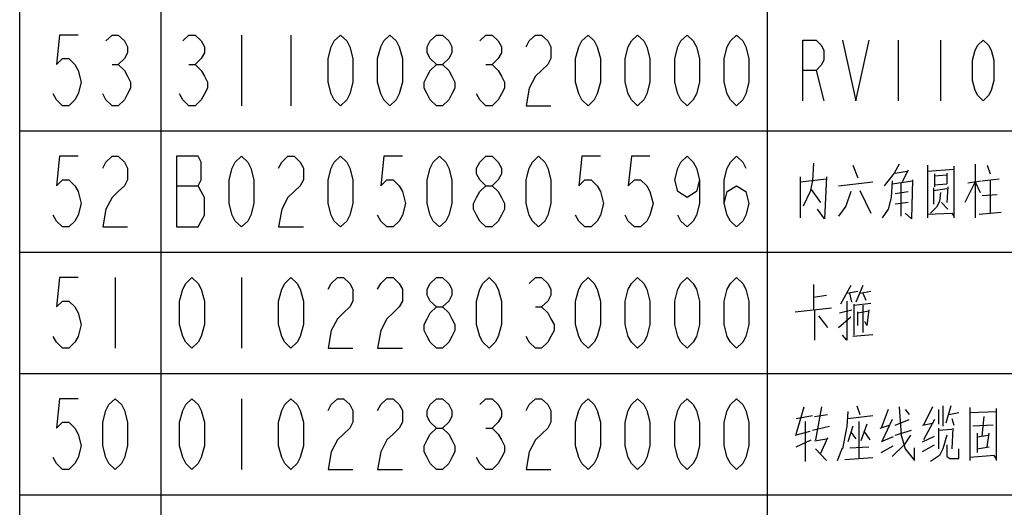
# Model space of a CAD drawing. Header units: millimetres. Extents: x 0 to 5902, y 0 to 4136.
# Tile 25 of 59: x 4934 to 5178, y 1617 to 1738. Entities that reach past the tile are written whole.
import ezdxf

# ---------------------------------------------------------------- set-up
doc = ezdxf.new("R2010")
doc.units = ezdxf.units.MM
doc.header["$LTSCALE"] = 81.675
doc.layers.get('0').update_dxf_attribs({"linetype": 'CONTINUOUS'})
doc.layers.add('010008340000_DXF_TABLE', color=7, linetype='CONTINUOUS')

# ---------------------------------------------------------------- blocks, each defined once
blk = doc.blocks.new('TABLE_BL0', base_point=(5418.04, 2054.83))
at = {"layer": '010008340000_DXF_TABLE', "color": 2, "linetype": 'Continuous'}
for p, q in [((4934.17, 330.25), (4934.17, 3780.25)), ((4969.17, 330.25), (4969.17, 3780.25)), ((5119.17, 330.25), (5119.17, 3780.25)), ((4934.17, 1710.25), (5894.17, 1710.25)), ((4934.17, 1680.25), (5894.17, 1680.25)), ((4934.17, 1650.25), (5894.17, 1650.25)), ((4934.17, 1620.25), (5894.17, 1620.25))]:
    blk.add_line(p, q, dxfattribs=at)
at = {"layer": '010008340000_DXF_TABLE', "color": 5, "linetype": 'Continuous'}
for p, q in [((4989.04, 1734), (4989.04, 1716.5)), ((5001.29, 1734), (5001.29, 1716.5)), ((5151.54, 1732.75), (5151.54, 1717.75)), ((5162.04, 1732.75), (5162.04, 1717.75)), ((4957.03, 1726.71), (4958.56, 1726.71)), ((4976.03, 1726.71), (4977.56, 1726.71)), ((5049.53, 1726.71), (5051.06, 1726.71)), ((5131.2, 1725.25), (5133.17, 1717.75)), ((5130.54, 1702.27), (5130.29, 1697.92)), ((5140.29, 1701.79), (5141.54, 1698.64)), ((5154.04, 1700.58), (5152.54, 1697.67)), ((5158.79, 1701.79), (5158.79, 1688.72)), ((5158.79, 1700.33), (5165.29, 1700.82)), ((5165.29, 1701.54), (5165.29, 1688.72)), ((5170.54, 1702.03), (5170.54, 1688.72)), ((5173.54, 1701.79), (5174.29, 1699.61)), ((5127.29, 1698.88), (5127.29, 1688.72)), ((5127.29, 1697.67), (5133.79, 1698.4)), ((5150.79, 1699.85), (5153.79, 1700.33)), ((5160.54, 1699.61), (5160.54, 1696.46)), ((5160.54, 1699.13), (5163.54, 1699.37)), ((5163.54, 1699.85), (5163.54, 1697.19)), ((5172.29, 1697.92), (5176.54, 1698.4)), ((5174.29, 1698.16), (5174.29, 1689.93)), ((4972.97, 1696.71), (4978.33, 1696.71)), ((5130.04, 1695.74), (5132.29, 1692.59)), ((5136.79, 1696.71), (5145.29, 1697.67)), ((5150.04, 1697.19), (5155.04, 1697.92)), ((5152.29, 1689.21), (5152.29, 1697.43)), ((5160.29, 1696.22), (5160.29, 1692.11)), ((5160.29, 1695.5), (5163.54, 1695.98)), ((5160.54, 1696.95), (5163.54, 1697.19)), ((5163.79, 1696.46), (5163.54, 1692.59)), ((5170.54, 1697.67), (5168.04, 1692.59)), ((5168.79, 1697.43), (5172.04, 1697.92)), ((5170.54, 1697.67), (5171.79, 1695.01)), ((5142.04, 1695.5), (5144.79, 1689.93)), ((5150.79, 1694.77), (5154.04, 1695.25)), ((5162.04, 1695.01), (5161.79, 1692.84)), ((5172.29, 1694.29), (5176.04, 1694.53)), ((5154.04, 1692.59), (5150.79, 1692.11)), ((5162.29, 1692.59), (5163.79, 1690.9)), ((5171.54, 1689.69), (5177.04, 1690.17)), ((4957.79, 1674), (4957.79, 1656.5)), ((4989.04, 1674), (4989.04, 1656.5)), ((5130.54, 1672.27), (5130.54, 1665.98)), ((5139.79, 1672.03), (5137.29, 1667.43)), ((5142.79, 1672.03), (5141.04, 1667.92)), ((5130.54, 1669.13), (5133.79, 1669.61)), ((5138.79, 1670.09), (5141.54, 1670.58)), ((5140.04, 1667.92), (5139.54, 1670.09)), ((5142.04, 1670.09), (5144.79, 1670.58)), ((5142.79, 1670.09), (5143.54, 1668.4)), ((5061.78, 1666.71), (5063.31, 1666.71)), ((5126.04, 1665.5), (5135.04, 1666.46)), ((5140.54, 1667.19), (5144.79, 1667.67)), ((5140.54, 1667.43), (5140.54, 1659.69)), ((5142.79, 1667.19), (5142.79, 1660.42)), ((5130.79, 1665.98), (5130.79, 1658.48)), ((5131.79, 1664.53), (5134.04, 1661.63)), ((5136.79, 1661.63), (5139.79, 1664.29)), ((5137.04, 1665.25), (5140.04, 1665.98)), ((5141.54, 1665.25), (5144.29, 1665.74)), ((5141.54, 1662.11), (5141.54, 1665.5)), ((5140.29, 1659.45), (5145.29, 1659.93)), ((4989.04, 1644), (4989.04, 1626.5)), ((5141.29, 1642.27), (5142.04, 1640.09)), ((5162.54, 1642.27), (5162.54, 1637.19)), ((5164.54, 1642.27), (5163.29, 1637.92)), ((5126.29, 1635.25), (5128.29, 1642.03)), ((5126.29, 1639.13), (5130.29, 1639.85)), ((5130.79, 1639.61), (5134.04, 1640.09)), ((5132.54, 1642.03), (5131.04, 1633.8)), ((5139.04, 1639.13), (5145.29, 1639.85)), ((5149.04, 1641.3), (5147.29, 1636.71)), ((5153.29, 1641.3), (5154.29, 1640.09)), ((5160.04, 1642.03), (5157.79, 1637.43)), ((5161.54, 1641.3), (5161.54, 1637.67)), ((5164.04, 1640.09), (5166.54, 1640.58)), ((5169.29, 1641.79), (5169.29, 1628.72)), ((5169.29, 1640.58), (5175.79, 1640.82)), ((5172.29, 1634.77), (5172.79, 1639.61)), ((5175.79, 1641.54), (5175.79, 1628.72)), ((5128.54, 1638.4), (5128.54, 1628.48)), ((5130.29, 1636.22), (5134.54, 1637.19)), ((5140.29, 1637.19), (5139.04, 1633.32)), ((5141.79, 1638.4), (5141.79, 1629.21)), ((5143.79, 1637.67), (5142.29, 1633.56)), ((5147.04, 1636.71), (5149.29, 1637.43)), ((5150.04, 1638.88), (5147.54, 1633.56)), ((5150.79, 1637.43), (5154.29, 1638.88)), ((5157.54, 1637.43), (5160.04, 1637.92)), ((5160.54, 1638.88), (5157.79, 1633.8)), ((5164.79, 1639.13), (5165.29, 1637.43)), ((5175.04, 1637.43), (5170.04, 1637.19)), ((5049.53, 1636.71), (5051.06, 1636.71)), ((5126.04, 1635.01), (5129.79, 1635.98)), ((5139.79, 1635.74), (5141.04, 1634.04)), ((5143.04, 1635.98), (5144.54, 1633.8)), ((5150.79, 1635.01), (5154.79, 1636.22)), ((5157.54, 1633.32), (5160.54, 1634.77)), ((5161.54, 1636.71), (5161.54, 1631.63)), ((5161.54, 1636.22), (5164.79, 1636.46)), ((5165.04, 1636.71), (5164.79, 1631.63)), ((5171.04, 1635.5), (5171.04, 1630.66)), ((5171.04, 1634.53), (5173.79, 1635.01)), ((5173.54, 1632.11), (5174.04, 1635.5)), ((5126.29, 1632.11), (5130.04, 1633.8)), ((5130.79, 1633.56), (5133.79, 1634.04)), ((5134.04, 1634.29), (5132.29, 1630.42)), ((5150.29, 1634.53), (5147.29, 1633.32)), ((5147.29, 1630.66), (5150.29, 1632.35)), ((5157.54, 1630.9), (5160.54, 1632.59)), ((5131.04, 1631.63), (5133.79, 1628.72)), ((5136.54, 1628.72), (5137.79, 1631.87)), ((5139.54, 1631.87), (5144.29, 1632.11)), ((5171.04, 1631.63), (5174.04, 1632.11)), ((5138.29, 1628.96), (5145.29, 1629.45))]:
    blk.add_line(p, q, dxfattribs=at)
for points in [[(4948.61, 1734), (4944.01, 1734), (4943.25, 1726.71), (4944.78, 1728.17), (4946.31, 1728.17), (4947.84, 1726.71), (4948.61, 1725.25), (4949.37, 1722.34), (4948.61, 1719.42), (4947.84, 1717.96), (4946.31, 1716.5), (4944.78, 1716.5), (4943.25, 1717.96), (4942.48, 1719.42)], [(4955.5, 1732.55), (4957.03, 1734), (4958.56, 1734), (4960.09, 1732.55), (4960.86, 1731.09), (4960.86, 1729.63), (4960.09, 1728.17), (4958.56, 1726.71), (4960.09, 1725.25), (4960.86, 1723.8), (4961.62, 1722.34), (4961.62, 1720.88), (4960.86, 1719.42), (4960.09, 1717.96), (4958.56, 1716.5), (4957.03, 1716.5), (4955.5, 1717.96), (4954.73, 1719.42)], [(4974.5, 1732.55), (4976.03, 1734), (4977.56, 1734), (4979.09, 1732.55), (4979.86, 1731.09), (4979.86, 1729.63), (4979.09, 1728.17), (4977.56, 1726.71), (4979.09, 1725.25), (4979.86, 1723.8), (4980.62, 1722.34), (4980.62, 1720.88), (4979.86, 1719.42), (4979.09, 1717.96), (4977.56, 1716.5), (4976.03, 1716.5), (4974.5, 1717.96), (4973.73, 1719.42)], [(5013.54, 1716.5), (5012.01, 1717.96), (5011.25, 1719.42), (5010.48, 1722.34), (5010.48, 1728.17), (5011.25, 1731.09), (5012.01, 1732.55), (5013.54, 1734), (5015.08, 1732.55), (5015.84, 1731.09), (5016.61, 1728.17), (5016.61, 1722.34), (5015.84, 1719.42), (5015.08, 1717.96), (5013.54, 1716.5)], [(5025.79, 1716.5), (5024.26, 1717.96), (5023.5, 1719.42), (5022.73, 1722.34), (5022.73, 1728.17), (5023.5, 1731.09), (5024.26, 1732.55), (5025.79, 1734), (5027.33, 1732.55), (5028.09, 1731.09), (5028.86, 1728.17), (5028.86, 1722.34), (5028.09, 1719.42), (5027.33, 1717.96), (5025.79, 1716.5)], [(5037.28, 1726.71), (5035.75, 1728.17), (5034.98, 1729.63), (5034.98, 1731.09), (5035.75, 1732.55), (5037.28, 1734), (5038.81, 1734), (5040.34, 1732.55), (5041.11, 1731.09), (5041.11, 1729.63), (5040.34, 1728.17), (5038.81, 1726.71)], [(5048, 1732.55), (5049.53, 1734), (5051.06, 1734), (5052.59, 1732.55), (5053.36, 1731.09), (5053.36, 1729.63), (5052.59, 1728.17), (5051.06, 1726.71), (5052.59, 1725.25), (5053.36, 1723.8), (5054.12, 1722.34), (5054.12, 1720.88), (5053.36, 1719.42), (5052.59, 1717.96), (5051.06, 1716.5), (5049.53, 1716.5), (5048, 1717.96), (5047.23, 1719.42)], [(5059.48, 1731.09), (5060.25, 1732.55), (5061.78, 1734), (5063.31, 1734), (5064.84, 1732.55), (5065.61, 1731.09), (5065.61, 1728.17), (5064.84, 1726.71), (5063.31, 1725.25), (5061.78, 1723.8), (5060.25, 1720.88), (5059.48, 1716.5), (5065.61, 1716.5)], [(5074.79, 1716.5), (5073.26, 1717.96), (5072.5, 1719.42), (5071.73, 1722.34), (5071.73, 1728.17), (5072.5, 1731.09), (5073.26, 1732.55), (5074.79, 1734), (5076.33, 1732.55), (5077.09, 1731.09), (5077.86, 1728.17), (5077.86, 1722.34), (5077.09, 1719.42), (5076.33, 1717.96), (5074.79, 1716.5)], [(5087.04, 1716.5), (5085.51, 1717.96), (5084.75, 1719.42), (5083.98, 1722.34), (5083.98, 1728.17), (5084.75, 1731.09), (5085.51, 1732.55), (5087.04, 1734), (5088.58, 1732.55), (5089.34, 1731.09), (5090.11, 1728.17), (5090.11, 1722.34), (5089.34, 1719.42), (5088.58, 1717.96), (5087.04, 1716.5)], [(5099.29, 1716.5), (5097.76, 1717.96), (5097, 1719.42), (5096.23, 1722.34), (5096.23, 1728.17), (5097, 1731.09), (5097.76, 1732.55), (5099.29, 1734), (5100.83, 1732.55), (5101.59, 1731.09), (5102.36, 1728.17), (5102.36, 1722.34), (5101.59, 1719.42), (5100.83, 1717.96), (5099.29, 1716.5)], [(5111.54, 1716.5), (5110.01, 1717.96), (5109.25, 1719.42), (5108.48, 1722.34), (5108.48, 1728.17), (5109.25, 1731.09), (5110.01, 1732.55), (5111.54, 1734), (5113.08, 1732.55), (5113.84, 1731.09), (5114.61, 1728.17), (5114.61, 1722.34), (5113.84, 1719.42), (5113.08, 1717.96), (5111.54, 1716.5)], [(5127.92, 1717.75), (5127.92, 1732.75), (5131.2, 1732.75), (5132.51, 1731.5), (5133.17, 1730.25), (5133.17, 1727.75), (5132.51, 1726.5), (5131.2, 1725.25), (5127.92, 1725.25)], [(5137.76, 1732.75), (5141.04, 1717.75), (5144.33, 1732.75)], [(5172.54, 1717.75), (5171.23, 1719), (5170.58, 1720.25), (5169.92, 1722.75), (5169.92, 1727.75), (5170.58, 1730.25), (5171.23, 1731.5), (5172.54, 1732.75), (5173.86, 1731.5), (5174.51, 1730.25), (5175.17, 1727.75), (5175.17, 1722.75), (5174.51, 1720.25), (5173.86, 1719), (5172.54, 1717.75)], [(5037.28, 1716.5), (5035.75, 1717.96), (5034.98, 1719.42), (5034.22, 1720.88), (5034.22, 1722.34), (5034.98, 1723.8), (5035.75, 1725.25), (5037.28, 1726.71), (5038.81, 1726.71), (5040.34, 1725.25), (5041.11, 1723.8), (5041.87, 1722.34), (5041.87, 1720.88), (5041.11, 1719.42), (5040.34, 1717.96), (5038.81, 1716.5), (5037.28, 1716.5)], [(4948.61, 1704), (4944.01, 1704), (4943.25, 1696.71), (4944.78, 1698.17), (4946.31, 1698.17), (4947.84, 1696.71), (4948.61, 1695.25), (4949.37, 1692.34), (4948.61, 1689.42), (4947.84, 1687.96), (4946.31, 1686.5), (4944.78, 1686.5), (4943.25, 1687.96), (4942.48, 1689.42)], [(4954.73, 1701.09), (4955.5, 1702.55), (4957.03, 1704), (4958.56, 1704), (4960.09, 1702.55), (4960.86, 1701.09), (4960.86, 1698.17), (4960.09, 1696.71), (4958.56, 1695.25), (4957.03, 1693.8), (4955.5, 1690.88), (4954.73, 1686.5), (4960.86, 1686.5)], [(4972.97, 1704), (4972.97, 1686.5), (4978.33, 1686.5), (4979.09, 1687.96), (4979.86, 1689.42), (4979.86, 1693.8), (4979.09, 1695.25), (4978.33, 1696.71), (4979.09, 1698.17), (4979.09, 1702.55), (4978.33, 1704), (4972.97, 1704)], [(4989.04, 1686.5), (4987.51, 1687.96), (4986.75, 1689.42), (4985.98, 1692.34), (4985.98, 1698.17), (4986.75, 1701.09), (4987.51, 1702.55), (4989.04, 1704), (4990.58, 1702.55), (4991.34, 1701.09), (4992.11, 1698.17), (4992.11, 1692.34), (4991.34, 1689.42), (4990.58, 1687.96), (4989.04, 1686.5)], [(4998.23, 1701.09), (4999, 1702.55), (5000.53, 1704), (5002.06, 1704), (5003.59, 1702.55), (5004.36, 1701.09), (5004.36, 1698.17), (5003.59, 1696.71), (5002.06, 1695.25), (5000.53, 1693.8), (4999, 1690.88), (4998.23, 1686.5), (5004.36, 1686.5)], [(5013.54, 1686.5), (5012.01, 1687.96), (5011.25, 1689.42), (5010.48, 1692.34), (5010.48, 1698.17), (5011.25, 1701.09), (5012.01, 1702.55), (5013.54, 1704), (5015.08, 1702.55), (5015.84, 1701.09), (5016.61, 1698.17), (5016.61, 1692.34), (5015.84, 1689.42), (5015.08, 1687.96), (5013.54, 1686.5)], [(5028.86, 1704), (5024.26, 1704), (5023.5, 1696.71), (5025.03, 1698.17), (5026.56, 1698.17), (5028.09, 1696.71), (5028.86, 1695.25), (5029.62, 1692.34), (5028.86, 1689.42), (5028.09, 1687.96), (5026.56, 1686.5), (5025.03, 1686.5), (5023.5, 1687.96), (5022.73, 1689.42)], [(5038.04, 1686.5), (5036.51, 1687.96), (5035.75, 1689.42), (5034.98, 1692.34), (5034.98, 1698.17), (5035.75, 1701.09), (5036.51, 1702.55), (5038.04, 1704), (5039.58, 1702.55), (5040.34, 1701.09), (5041.11, 1698.17), (5041.11, 1692.34), (5040.34, 1689.42), (5039.58, 1687.96), (5038.04, 1686.5)], [(5049.53, 1696.71), (5048, 1698.17), (5047.23, 1699.63), (5047.23, 1701.09), (5048, 1702.55), (5049.53, 1704), (5051.06, 1704), (5052.59, 1702.55), (5053.36, 1701.09), (5053.36, 1699.63), (5052.59, 1698.17), (5051.06, 1696.71)], [(5062.54, 1686.5), (5061.01, 1687.96), (5060.25, 1689.42), (5059.48, 1692.34), (5059.48, 1698.17), (5060.25, 1701.09), (5061.01, 1702.55), (5062.54, 1704), (5064.08, 1702.55), (5064.84, 1701.09), (5065.61, 1698.17), (5065.61, 1692.34), (5064.84, 1689.42), (5064.08, 1687.96), (5062.54, 1686.5)], [(5077.86, 1704), (5073.26, 1704), (5072.5, 1696.71), (5074.03, 1698.17), (5075.56, 1698.17), (5077.09, 1696.71), (5077.86, 1695.25), (5078.62, 1692.34), (5077.86, 1689.42), (5077.09, 1687.96), (5075.56, 1686.5), (5074.03, 1686.5), (5072.5, 1687.96), (5071.73, 1689.42)], [(5090.11, 1704), (5085.51, 1704), (5084.75, 1696.71), (5086.28, 1698.17), (5087.81, 1698.17), (5089.34, 1696.71), (5090.11, 1695.25), (5090.87, 1692.34), (5090.11, 1689.42), (5089.34, 1687.96), (5087.81, 1686.5), (5086.28, 1686.5), (5084.75, 1687.96), (5083.98, 1689.42)], [(5102.36, 1698.17), (5101.59, 1695.25), (5099.29, 1693.8), (5097, 1695.25), (5096.23, 1698.17), (5097, 1701.09), (5097.76, 1702.55), (5099.29, 1704), (5100.83, 1702.55), (5101.59, 1701.09), (5102.36, 1698.17), (5102.36, 1692.34), (5101.59, 1689.42), (5100.83, 1687.96), (5099.29, 1686.5), (5097.76, 1687.96), (5097, 1689.42)], [(5108.48, 1692.34), (5109.25, 1695.25), (5111.54, 1696.71), (5113.84, 1695.25), (5114.61, 1692.34), (5113.84, 1689.42), (5113.08, 1687.96), (5111.54, 1686.5), (5110.01, 1687.96), (5109.25, 1689.42), (5108.48, 1692.34), (5108.48, 1698.17), (5109.25, 1701.09), (5110.01, 1702.55), (5111.54, 1704), (5113.08, 1702.55), (5113.84, 1701.09)], [(5151.79, 1702.03), (5150.54, 1699.85), (5148.04, 1696.71)], [(5133.79, 1698.88), (5133.29, 1688.48), (5131.54, 1690.9)], [(5155.04, 1698.16), (5154.79, 1688.48), (5153.29, 1689.93)], [(5049.53, 1686.5), (5048, 1687.96), (5047.23, 1689.42), (5046.47, 1690.88), (5046.47, 1692.34), (5047.23, 1693.8), (5048, 1695.25), (5049.53, 1696.71), (5051.06, 1696.71), (5052.59, 1695.25), (5053.36, 1693.8), (5054.12, 1692.34), (5054.12, 1690.88), (5053.36, 1689.42), (5052.59, 1687.96), (5051.06, 1686.5), (5049.53, 1686.5)], [(5130.29, 1697.92), (5129.79, 1695.25), (5128.04, 1691.63)], [(5150.04, 1697.92), (5149.79, 1693.8), (5149.04, 1690.9), (5147.54, 1688.72)], [(5139.79, 1695.25), (5138.54, 1691.63), (5136.79, 1689.21)], [(5161.79, 1692.84), (5161.04, 1691.38), (5159.54, 1689.93)], [(5158.79, 1689.69), (5164.79, 1689.93), (5165.29, 1689.21)], [(4948.61, 1674), (4944.01, 1674), (4943.25, 1666.71), (4944.78, 1668.17), (4946.31, 1668.17), (4947.84, 1666.71), (4948.61, 1665.25), (4949.37, 1662.34), (4948.61, 1659.42), (4947.84, 1657.96), (4946.31, 1656.5), (4944.78, 1656.5), (4943.25, 1657.96), (4942.48, 1659.42)], [(4976.79, 1656.5), (4975.26, 1657.96), (4974.5, 1659.42), (4973.73, 1662.34), (4973.73, 1668.17), (4974.5, 1671.09), (4975.26, 1672.55), (4976.79, 1674), (4978.33, 1672.55), (4979.09, 1671.09), (4979.86, 1668.17), (4979.86, 1662.34), (4979.09, 1659.42), (4978.33, 1657.96), (4976.79, 1656.5)], [(5001.29, 1656.5), (4999.76, 1657.96), (4999, 1659.42), (4998.23, 1662.34), (4998.23, 1668.17), (4999, 1671.09), (4999.76, 1672.55), (5001.29, 1674), (5002.83, 1672.55), (5003.59, 1671.09), (5004.36, 1668.17), (5004.36, 1662.34), (5003.59, 1659.42), (5002.83, 1657.96), (5001.29, 1656.5)], [(5010.48, 1671.09), (5011.25, 1672.55), (5012.78, 1674), (5014.31, 1674), (5015.84, 1672.55), (5016.61, 1671.09), (5016.61, 1668.17), (5015.84, 1666.71), (5014.31, 1665.25), (5012.78, 1663.8), (5011.25, 1660.88), (5010.48, 1656.5), (5016.61, 1656.5)], [(5022.73, 1671.09), (5023.5, 1672.55), (5025.03, 1674), (5026.56, 1674), (5028.09, 1672.55), (5028.86, 1671.09), (5028.86, 1668.17), (5028.09, 1666.71), (5026.56, 1665.25), (5025.03, 1663.8), (5023.5, 1660.88), (5022.73, 1656.5), (5028.86, 1656.5)], [(5037.28, 1666.71), (5035.75, 1668.17), (5034.98, 1669.63), (5034.98, 1671.09), (5035.75, 1672.55), (5037.28, 1674), (5038.81, 1674), (5040.34, 1672.55), (5041.11, 1671.09), (5041.11, 1669.63), (5040.34, 1668.17), (5038.81, 1666.71)], [(5050.29, 1656.5), (5048.76, 1657.96), (5048, 1659.42), (5047.23, 1662.34), (5047.23, 1668.17), (5048, 1671.09), (5048.76, 1672.55), (5050.29, 1674), (5051.83, 1672.55), (5052.59, 1671.09), (5053.36, 1668.17), (5053.36, 1662.34), (5052.59, 1659.42), (5051.83, 1657.96), (5050.29, 1656.5)], [(5060.25, 1672.55), (5061.78, 1674), (5063.31, 1674), (5064.84, 1672.55), (5065.61, 1671.09), (5065.61, 1669.63), (5064.84, 1668.17), (5063.31, 1666.71), (5064.84, 1665.25), (5065.61, 1663.8), (5066.37, 1662.34), (5066.37, 1660.88), (5065.61, 1659.42), (5064.84, 1657.96), (5063.31, 1656.5), (5061.78, 1656.5), (5060.25, 1657.96), (5059.48, 1659.42)], [(5074.79, 1656.5), (5073.26, 1657.96), (5072.5, 1659.42), (5071.73, 1662.34), (5071.73, 1668.17), (5072.5, 1671.09), (5073.26, 1672.55), (5074.79, 1674), (5076.33, 1672.55), (5077.09, 1671.09), (5077.86, 1668.17), (5077.86, 1662.34), (5077.09, 1659.42), (5076.33, 1657.96), (5074.79, 1656.5)], [(5087.04, 1656.5), (5085.51, 1657.96), (5084.75, 1659.42), (5083.98, 1662.34), (5083.98, 1668.17), (5084.75, 1671.09), (5085.51, 1672.55), (5087.04, 1674), (5088.58, 1672.55), (5089.34, 1671.09), (5090.11, 1668.17), (5090.11, 1662.34), (5089.34, 1659.42), (5088.58, 1657.96), (5087.04, 1656.5)], [(5099.29, 1656.5), (5097.76, 1657.96), (5097, 1659.42), (5096.23, 1662.34), (5096.23, 1668.17), (5097, 1671.09), (5097.76, 1672.55), (5099.29, 1674), (5100.83, 1672.55), (5101.59, 1671.09), (5102.36, 1668.17), (5102.36, 1662.34), (5101.59, 1659.42), (5100.83, 1657.96), (5099.29, 1656.5)], [(5111.54, 1656.5), (5110.01, 1657.96), (5109.25, 1659.42), (5108.48, 1662.34), (5108.48, 1668.17), (5109.25, 1671.09), (5110.01, 1672.55), (5111.54, 1674), (5113.08, 1672.55), (5113.84, 1671.09), (5114.61, 1668.17), (5114.61, 1662.34), (5113.84, 1659.42), (5113.08, 1657.96), (5111.54, 1656.5)], [(5037.28, 1656.5), (5035.75, 1657.96), (5034.98, 1659.42), (5034.22, 1660.88), (5034.22, 1662.34), (5034.98, 1663.8), (5035.75, 1665.25), (5037.28, 1666.71), (5038.81, 1666.71), (5040.34, 1665.25), (5041.11, 1663.8), (5041.87, 1662.34), (5041.87, 1660.88), (5041.11, 1659.42), (5040.34, 1657.96), (5038.81, 1656.5), (5037.28, 1656.5)], [(5138.79, 1668.16), (5138.79, 1658.48), (5137.79, 1659.69)], [(5144.29, 1665.98), (5143.79, 1662.11), (5143.29, 1663.08)], [(4948.61, 1644), (4944.01, 1644), (4943.25, 1636.71), (4944.78, 1638.17), (4946.31, 1638.17), (4947.84, 1636.71), (4948.61, 1635.25), (4949.37, 1632.34), (4948.61, 1629.42), (4947.84, 1627.96), (4946.31, 1626.5), (4944.78, 1626.5), (4943.25, 1627.96), (4942.48, 1629.42)], [(4957.79, 1626.5), (4956.26, 1627.96), (4955.5, 1629.42), (4954.73, 1632.34), (4954.73, 1638.17), (4955.5, 1641.09), (4956.26, 1642.55), (4957.79, 1644), (4959.32, 1642.55), (4960.09, 1641.09), (4960.86, 1638.17), (4960.86, 1632.34), (4960.09, 1629.42), (4959.32, 1627.96), (4957.79, 1626.5)], [(4976.79, 1626.5), (4975.26, 1627.96), (4974.5, 1629.42), (4973.73, 1632.34), (4973.73, 1638.17), (4974.5, 1641.09), (4975.26, 1642.55), (4976.79, 1644), (4978.33, 1642.55), (4979.09, 1641.09), (4979.86, 1638.17), (4979.86, 1632.34), (4979.09, 1629.42), (4978.33, 1627.96), (4976.79, 1626.5)], [(5001.29, 1626.5), (4999.76, 1627.96), (4999, 1629.42), (4998.23, 1632.34), (4998.23, 1638.17), (4999, 1641.09), (4999.76, 1642.55), (5001.29, 1644), (5002.83, 1642.55), (5003.59, 1641.09), (5004.36, 1638.17), (5004.36, 1632.34), (5003.59, 1629.42), (5002.83, 1627.96), (5001.29, 1626.5)], [(5010.48, 1641.09), (5011.25, 1642.55), (5012.78, 1644), (5014.31, 1644), (5015.84, 1642.55), (5016.61, 1641.09), (5016.61, 1638.17), (5015.84, 1636.71), (5014.31, 1635.25), (5012.78, 1633.8), (5011.25, 1630.88), (5010.48, 1626.5), (5016.61, 1626.5)], [(5022.73, 1641.09), (5023.5, 1642.55), (5025.03, 1644), (5026.56, 1644), (5028.09, 1642.55), (5028.86, 1641.09), (5028.86, 1638.17), (5028.09, 1636.71), (5026.56, 1635.25), (5025.03, 1633.8), (5023.5, 1630.88), (5022.73, 1626.5), (5028.86, 1626.5)], [(5037.28, 1636.71), (5035.75, 1638.17), (5034.98, 1639.63), (5034.98, 1641.09), (5035.75, 1642.55), (5037.28, 1644), (5038.81, 1644), (5040.34, 1642.55), (5041.11, 1641.09), (5041.11, 1639.63), (5040.34, 1638.17), (5038.81, 1636.71)], [(5048, 1642.55), (5049.53, 1644), (5051.06, 1644), (5052.59, 1642.55), (5053.36, 1641.09), (5053.36, 1639.63), (5052.59, 1638.17), (5051.06, 1636.71), (5052.59, 1635.25), (5053.36, 1633.8), (5054.12, 1632.34), (5054.12, 1630.88), (5053.36, 1629.42), (5052.59, 1627.96), (5051.06, 1626.5), (5049.53, 1626.5), (5048, 1627.96), (5047.23, 1629.42)], [(5059.48, 1641.09), (5060.25, 1642.55), (5061.78, 1644), (5063.31, 1644), (5064.84, 1642.55), (5065.61, 1641.09), (5065.61, 1638.17), (5064.84, 1636.71), (5063.31, 1635.25), (5061.78, 1633.8), (5060.25, 1630.88), (5059.48, 1626.5), (5065.61, 1626.5)], [(5074.79, 1626.5), (5073.26, 1627.96), (5072.5, 1629.42), (5071.73, 1632.34), (5071.73, 1638.17), (5072.5, 1641.09), (5073.26, 1642.55), (5074.79, 1644), (5076.33, 1642.55), (5077.09, 1641.09), (5077.86, 1638.17), (5077.86, 1632.34), (5077.09, 1629.42), (5076.33, 1627.96), (5074.79, 1626.5)], [(5087.04, 1626.5), (5085.51, 1627.96), (5084.75, 1629.42), (5083.98, 1632.34), (5083.98, 1638.17), (5084.75, 1641.09), (5085.51, 1642.55), (5087.04, 1644), (5088.58, 1642.55), (5089.34, 1641.09), (5090.11, 1638.17), (5090.11, 1632.34), (5089.34, 1629.42), (5088.58, 1627.96), (5087.04, 1626.5)], [(5099.29, 1626.5), (5097.76, 1627.96), (5097, 1629.42), (5096.23, 1632.34), (5096.23, 1638.17), (5097, 1641.09), (5097.76, 1642.55), (5099.29, 1644), (5100.83, 1642.55), (5101.59, 1641.09), (5102.36, 1638.17), (5102.36, 1632.34), (5101.59, 1629.42), (5100.83, 1627.96), (5099.29, 1626.5)], [(5111.54, 1626.5), (5110.01, 1627.96), (5109.25, 1629.42), (5108.48, 1632.34), (5108.48, 1638.17), (5109.25, 1641.09), (5110.01, 1642.55), (5111.54, 1644), (5113.08, 1642.55), (5113.84, 1641.09), (5114.61, 1638.17), (5114.61, 1632.34), (5113.84, 1629.42), (5113.08, 1627.96), (5111.54, 1626.5)], [(5139.04, 1640.82), (5138.79, 1637.19), (5137.79, 1631.63)], [(5151.79, 1642.03), (5152.29, 1635.01), (5153.29, 1631.63)], [(5037.28, 1626.5), (5035.75, 1627.96), (5034.98, 1629.42), (5034.22, 1630.88), (5034.22, 1632.34), (5034.98, 1633.8), (5035.75, 1635.25), (5037.28, 1636.71), (5038.81, 1636.71), (5040.34, 1635.25), (5041.11, 1633.8), (5041.87, 1632.34), (5041.87, 1630.88), (5041.11, 1629.42), (5040.34, 1627.96), (5038.81, 1626.5), (5037.28, 1626.5)], [(5154.54, 1635.01), (5153.04, 1632.59), (5150.04, 1629.69)], [(5163.54, 1635.01), (5162.54, 1631.63), (5161.79, 1629.93), (5159.54, 1628.48)], [(5163.54, 1632.59), (5163.54, 1629.69), (5164.29, 1629.21), (5166.54, 1629.21), (5166.54, 1631.63)], [(5153.29, 1631.63), (5155.54, 1628.72), (5155.54, 1631.87)], [(5175.79, 1629.21), (5175.29, 1629.93), (5169.29, 1629.45)]]:
    blk.add_lwpolyline(points, dxfattribs=at)

msp = doc.modelspace()

# ---------------------------------------------------------------- block references
msp.add_blockref('TABLE_BL0', (5418.044, 2054.831))

doc.saveas('drawing.dxf')
